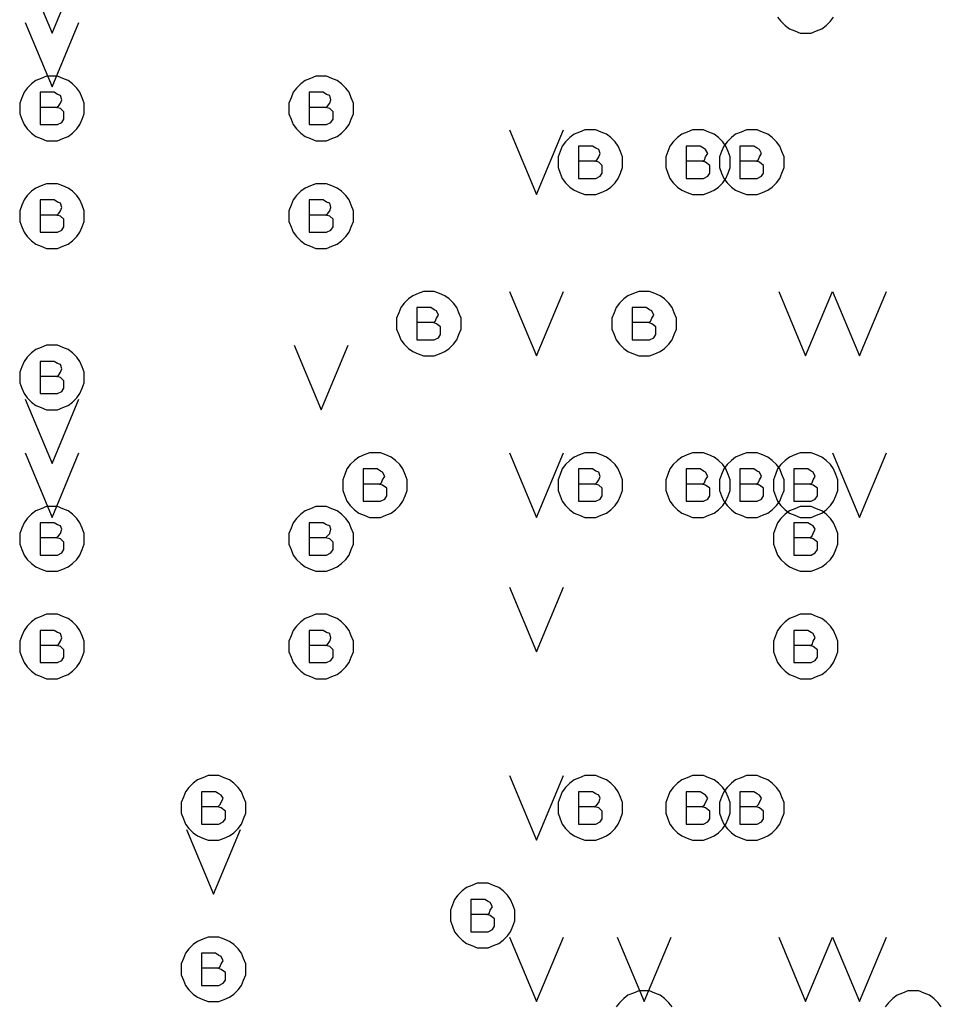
# Model space of a CAD drawing. Extents: x 28 to 61, y 25 to 46.
# Tile 9 of 61: x 35.1 to 35.9, y 31 to 31.9. Entities that reach past the tile are written whole.
import ezdxf

# ---------------------------------------------------------------- set-up
doc = ezdxf.new("R2010")
doc.units = 0
doc.layers.add('RVP8-TX_d_fab', color=2, linetype='CONTINUOUS')

msp = doc.modelspace()

# ---------------------------------------------------------------- linework, layer by layer
at = {"layer": 'RVP8-TX_d_fab'}
for points in [[(35.08, 31.99), (35.105, 31.93), (35.13, 31.99)], [(35.779, 31.945), (35.782, 31.941), (35.786, 31.937), (35.79, 31.934), (35.795, 31.932), (35.8, 31.93), (35.805, 31.93), (35.81, 31.93), (35.815, 31.932), (35.82, 31.934), (35.824, 31.937), (35.828, 31.941), (35.831, 31.945)], [(35.08, 31.94), (35.105, 31.88), (35.13, 31.94)], [(35.109, 31.861), (35.111, 31.862), (35.113, 31.865), (35.114, 31.868), (35.113, 31.872), (35.11, 31.873), (35.107, 31.875), (35.094, 31.875), (35.094, 31.845), (35.11, 31.845), (35.114, 31.847), (35.116, 31.85), (35.116, 31.854), (35.116, 31.857), (35.113, 31.86), (35.109, 31.861), (35.094, 31.861)], [(35.359, 31.861), (35.361, 31.862), (35.363, 31.865), (35.364, 31.868), (35.363, 31.872), (35.36, 31.873), (35.357, 31.875), (35.344, 31.875), (35.344, 31.845), (35.36, 31.845), (35.364, 31.847), (35.366, 31.85), (35.366, 31.854), (35.366, 31.857), (35.363, 31.86), (35.359, 31.861), (35.344, 31.861)], [(35.53, 31.84), (35.555, 31.78), (35.58, 31.84)], [(35.609, 31.811), (35.611, 31.812), (35.613, 31.815), (35.614, 31.818), (35.613, 31.822), (35.61, 31.823), (35.607, 31.825), (35.594, 31.825), (35.594, 31.795), (35.61, 31.795), (35.614, 31.797), (35.616, 31.8), (35.616, 31.804), (35.616, 31.807), (35.613, 31.81), (35.609, 31.811), (35.594, 31.811)], [(35.709, 31.811), (35.711, 31.812), (35.712, 31.815), (35.714, 31.818), (35.712, 31.822), (35.71, 31.823), (35.707, 31.825), (35.694, 31.825), (35.694, 31.795), (35.71, 31.795), (35.714, 31.797), (35.716, 31.8), (35.716, 31.804), (35.716, 31.807), (35.712, 31.81), (35.709, 31.811), (35.694, 31.811)], [(35.759, 31.811), (35.761, 31.812), (35.762, 31.815), (35.764, 31.818), (35.762, 31.822), (35.76, 31.823), (35.757, 31.825), (35.744, 31.825), (35.744, 31.795), (35.76, 31.795), (35.764, 31.797), (35.766, 31.8), (35.766, 31.804), (35.766, 31.807), (35.762, 31.81), (35.759, 31.811), (35.744, 31.811)], [(35.109, 31.761), (35.111, 31.762), (35.113, 31.765), (35.114, 31.768), (35.113, 31.772), (35.11, 31.773), (35.107, 31.775), (35.094, 31.775), (35.094, 31.745), (35.11, 31.745), (35.114, 31.747), (35.116, 31.75), (35.116, 31.754), (35.116, 31.757), (35.113, 31.76), (35.109, 31.761), (35.094, 31.761)], [(35.359, 31.761), (35.361, 31.762), (35.363, 31.765), (35.364, 31.768), (35.363, 31.772), (35.36, 31.773), (35.357, 31.775), (35.344, 31.775), (35.344, 31.745), (35.36, 31.745), (35.364, 31.747), (35.366, 31.75), (35.366, 31.754), (35.366, 31.757), (35.363, 31.76), (35.359, 31.761), (35.344, 31.761)], [(35.53, 31.69), (35.555, 31.63), (35.58, 31.69)], [(35.78, 31.69), (35.805, 31.63), (35.83, 31.69)], [(35.83, 31.69), (35.855, 31.63), (35.88, 31.69)], [(35.459, 31.661), (35.461, 31.662), (35.462, 31.665), (35.464, 31.668), (35.462, 31.672), (35.46, 31.673), (35.457, 31.675), (35.444, 31.675), (35.444, 31.645), (35.46, 31.645), (35.464, 31.647), (35.466, 31.65), (35.466, 31.654), (35.466, 31.657), (35.462, 31.66), (35.459, 31.661), (35.444, 31.661)], [(35.659, 31.661), (35.661, 31.662), (35.662, 31.665), (35.664, 31.668), (35.662, 31.672), (35.66, 31.673), (35.657, 31.675), (35.644, 31.675), (35.644, 31.645), (35.66, 31.645), (35.664, 31.647), (35.666, 31.65), (35.666, 31.654), (35.666, 31.657), (35.662, 31.66), (35.659, 31.661), (35.644, 31.661)], [(35.33, 31.64), (35.355, 31.58), (35.38, 31.64)], [(35.109, 31.611), (35.111, 31.612), (35.113, 31.615), (35.114, 31.618), (35.113, 31.622), (35.11, 31.623), (35.107, 31.625), (35.094, 31.625), (35.094, 31.595), (35.11, 31.595), (35.114, 31.597), (35.116, 31.6), (35.116, 31.604), (35.116, 31.607), (35.113, 31.61), (35.109, 31.611), (35.094, 31.611)], [(35.08, 31.59), (35.105, 31.53), (35.13, 31.59)], [(35.08, 31.54), (35.105, 31.48), (35.13, 31.54)], [(35.53, 31.54), (35.555, 31.48), (35.58, 31.54)], [(35.83, 31.54), (35.855, 31.48), (35.88, 31.54)], [(35.409, 31.511), (35.411, 31.512), (35.412, 31.515), (35.414, 31.518), (35.412, 31.522), (35.41, 31.523), (35.407, 31.525), (35.394, 31.525), (35.394, 31.495), (35.41, 31.495), (35.414, 31.497), (35.416, 31.5), (35.416, 31.504), (35.416, 31.507), (35.412, 31.51), (35.409, 31.511), (35.394, 31.511)], [(35.609, 31.511), (35.611, 31.512), (35.613, 31.515), (35.614, 31.518), (35.613, 31.522), (35.61, 31.523), (35.607, 31.525), (35.594, 31.525), (35.594, 31.495), (35.61, 31.495), (35.614, 31.497), (35.616, 31.5), (35.616, 31.504), (35.616, 31.507), (35.613, 31.51), (35.609, 31.511), (35.594, 31.511)], [(35.709, 31.511), (35.711, 31.512), (35.712, 31.515), (35.714, 31.518), (35.712, 31.522), (35.71, 31.523), (35.707, 31.525), (35.694, 31.525), (35.694, 31.495), (35.71, 31.495), (35.714, 31.497), (35.716, 31.5), (35.716, 31.504), (35.716, 31.507), (35.712, 31.51), (35.709, 31.511), (35.694, 31.511)], [(35.759, 31.511), (35.761, 31.512), (35.762, 31.515), (35.764, 31.518), (35.762, 31.522), (35.76, 31.523), (35.757, 31.525), (35.744, 31.525), (35.744, 31.495), (35.76, 31.495), (35.764, 31.497), (35.766, 31.5), (35.766, 31.504), (35.766, 31.507), (35.762, 31.51), (35.759, 31.511), (35.744, 31.511)], [(35.809, 31.511), (35.811, 31.512), (35.812, 31.515), (35.814, 31.518), (35.812, 31.522), (35.81, 31.523), (35.807, 31.525), (35.794, 31.525), (35.794, 31.495), (35.81, 31.495), (35.814, 31.497), (35.816, 31.5), (35.816, 31.504), (35.816, 31.507), (35.812, 31.51), (35.809, 31.511), (35.794, 31.511)], [(35.109, 31.461), (35.111, 31.463), (35.113, 31.465), (35.114, 31.469), (35.113, 31.472), (35.11, 31.473), (35.107, 31.475), (35.094, 31.475), (35.094, 31.445), (35.11, 31.445), (35.114, 31.447), (35.116, 31.45), (35.116, 31.454), (35.116, 31.457), (35.113, 31.46), (35.109, 31.461), (35.094, 31.461)], [(35.359, 31.461), (35.361, 31.463), (35.363, 31.465), (35.364, 31.469), (35.363, 31.472), (35.36, 31.473), (35.357, 31.475), (35.344, 31.475), (35.344, 31.445), (35.36, 31.445), (35.364, 31.447), (35.366, 31.45), (35.366, 31.454), (35.366, 31.457), (35.363, 31.46), (35.359, 31.461), (35.344, 31.461)], [(35.809, 31.461), (35.811, 31.463), (35.812, 31.465), (35.814, 31.469), (35.812, 31.472), (35.81, 31.473), (35.807, 31.475), (35.794, 31.475), (35.794, 31.445), (35.81, 31.445), (35.814, 31.447), (35.816, 31.45), (35.816, 31.454), (35.816, 31.457), (35.812, 31.46), (35.809, 31.461), (35.794, 31.461)], [(35.53, 31.415), (35.555, 31.355), (35.58, 31.415)], [(35.109, 31.361), (35.111, 31.362), (35.113, 31.365), (35.114, 31.368), (35.113, 31.372), (35.11, 31.373), (35.107, 31.375), (35.094, 31.375), (35.094, 31.345), (35.11, 31.345), (35.114, 31.347), (35.116, 31.35), (35.116, 31.354), (35.116, 31.357), (35.113, 31.36), (35.109, 31.361), (35.094, 31.361)], [(35.359, 31.361), (35.361, 31.362), (35.363, 31.365), (35.364, 31.368), (35.363, 31.372), (35.36, 31.373), (35.357, 31.375), (35.344, 31.375), (35.344, 31.345), (35.36, 31.345), (35.364, 31.347), (35.366, 31.35), (35.366, 31.354), (35.366, 31.357), (35.363, 31.36), (35.359, 31.361), (35.344, 31.361)], [(35.809, 31.361), (35.811, 31.362), (35.812, 31.365), (35.814, 31.368), (35.812, 31.372), (35.81, 31.373), (35.807, 31.375), (35.794, 31.375), (35.794, 31.345), (35.81, 31.345), (35.814, 31.347), (35.816, 31.35), (35.816, 31.354), (35.816, 31.357), (35.812, 31.36), (35.809, 31.361), (35.794, 31.361)], [(35.53, 31.24), (35.555, 31.18), (35.58, 31.24)], [(35.259, 31.211), (35.261, 31.213), (35.262, 31.215), (35.264, 31.219), (35.262, 31.222), (35.26, 31.223), (35.257, 31.225), (35.244, 31.225), (35.244, 31.195), (35.26, 31.195), (35.264, 31.197), (35.266, 31.2), (35.266, 31.204), (35.266, 31.207), (35.262, 31.21), (35.259, 31.211), (35.244, 31.211)], [(35.609, 31.211), (35.611, 31.213), (35.613, 31.215), (35.614, 31.219), (35.613, 31.222), (35.61, 31.223), (35.607, 31.225), (35.594, 31.225), (35.594, 31.195), (35.61, 31.195), (35.614, 31.197), (35.616, 31.2), (35.616, 31.204), (35.616, 31.207), (35.613, 31.21), (35.609, 31.211), (35.594, 31.211)], [(35.709, 31.211), (35.711, 31.213), (35.712, 31.215), (35.714, 31.219), (35.712, 31.222), (35.71, 31.223), (35.707, 31.225), (35.694, 31.225), (35.694, 31.195), (35.71, 31.195), (35.714, 31.197), (35.716, 31.2), (35.716, 31.204), (35.716, 31.207), (35.712, 31.21), (35.709, 31.211), (35.694, 31.211)], [(35.759, 31.211), (35.761, 31.213), (35.762, 31.215), (35.764, 31.219), (35.762, 31.222), (35.76, 31.223), (35.757, 31.225), (35.744, 31.225), (35.744, 31.195), (35.76, 31.195), (35.764, 31.197), (35.766, 31.2), (35.766, 31.204), (35.766, 31.207), (35.762, 31.21), (35.759, 31.211), (35.744, 31.211)], [(35.23, 31.19), (35.255, 31.13), (35.28, 31.19)], [(35.509, 31.111), (35.511, 31.112), (35.512, 31.115), (35.514, 31.118), (35.512, 31.122), (35.51, 31.123), (35.507, 31.125), (35.494, 31.125), (35.494, 31.095), (35.51, 31.095), (35.514, 31.097), (35.516, 31.1), (35.516, 31.104), (35.516, 31.107), (35.512, 31.11), (35.509, 31.111), (35.494, 31.111)], [(35.53, 31.09), (35.555, 31.03), (35.58, 31.09)], [(35.63, 31.09), (35.655, 31.03), (35.68, 31.09)], [(35.78, 31.09), (35.805, 31.03), (35.83, 31.09)], [(35.83, 31.09), (35.855, 31.03), (35.88, 31.09)], [(35.259, 31.061), (35.261, 31.062), (35.262, 31.065), (35.264, 31.068), (35.262, 31.072), (35.26, 31.073), (35.257, 31.075), (35.244, 31.075), (35.244, 31.045), (35.26, 31.045), (35.264, 31.047), (35.266, 31.05), (35.266, 31.054), (35.266, 31.057), (35.262, 31.06), (35.259, 31.061), (35.244, 31.061)], [(35.681, 31.025), (35.678, 31.029), (35.674, 31.033), (35.67, 31.036), (35.665, 31.038), (35.66, 31.04), (35.655, 31.04), (35.65, 31.04), (35.645, 31.038), (35.64, 31.036), (35.636, 31.033), (35.632, 31.029), (35.629, 31.025)], [(35.931, 31.025), (35.928, 31.029), (35.924, 31.033), (35.92, 31.036), (35.915, 31.038), (35.91, 31.04), (35.905, 31.04), (35.9, 31.04), (35.895, 31.038), (35.89, 31.036), (35.886, 31.033), (35.882, 31.029), (35.879, 31.025)]]:
    msp.add_lwpolyline(points, dxfattribs=at)
for points in [[(35.135, 31.86), (35.135, 31.865), (35.133, 31.87), (35.131, 31.875), (35.128, 31.879), (35.124, 31.883), (35.12, 31.886), (35.115, 31.888), (35.11, 31.89), (35.105, 31.89), (35.1, 31.89), (35.095, 31.888), (35.09, 31.886), (35.086, 31.883), (35.082, 31.879), (35.079, 31.875), (35.077, 31.87), (35.075, 31.865), (35.075, 31.86), (35.075, 31.855), (35.077, 31.85), (35.079, 31.845), (35.082, 31.841), (35.086, 31.837), (35.09, 31.834), (35.095, 31.832), (35.1, 31.83), (35.105, 31.83), (35.11, 31.83), (35.115, 31.832), (35.12, 31.834), (35.124, 31.837), (35.128, 31.841), (35.131, 31.845), (35.133, 31.85), (35.135, 31.855), (35.135, 31.86)], [(35.385, 31.86), (35.385, 31.865), (35.383, 31.87), (35.381, 31.875), (35.378, 31.879), (35.374, 31.883), (35.37, 31.886), (35.365, 31.888), (35.36, 31.89), (35.355, 31.89), (35.35, 31.89), (35.345, 31.888), (35.34, 31.886), (35.336, 31.883), (35.332, 31.879), (35.329, 31.875), (35.327, 31.87), (35.325, 31.865), (35.325, 31.86), (35.325, 31.855), (35.327, 31.85), (35.329, 31.845), (35.332, 31.841), (35.336, 31.837), (35.34, 31.834), (35.345, 31.832), (35.35, 31.83), (35.355, 31.83), (35.36, 31.83), (35.365, 31.832), (35.37, 31.834), (35.374, 31.837), (35.378, 31.841), (35.381, 31.845), (35.383, 31.85), (35.385, 31.855), (35.385, 31.86)], [(35.635, 31.81), (35.635, 31.815), (35.633, 31.82), (35.631, 31.825), (35.628, 31.829), (35.624, 31.833), (35.62, 31.836), (35.615, 31.838), (35.61, 31.84), (35.605, 31.84), (35.6, 31.84), (35.595, 31.838), (35.59, 31.836), (35.586, 31.833), (35.582, 31.829), (35.579, 31.825), (35.577, 31.82), (35.575, 31.815), (35.575, 31.81), (35.575, 31.805), (35.577, 31.8), (35.579, 31.795), (35.582, 31.791), (35.586, 31.787), (35.59, 31.784), (35.595, 31.782), (35.6, 31.78), (35.605, 31.78), (35.61, 31.78), (35.615, 31.782), (35.62, 31.784), (35.624, 31.787), (35.628, 31.791), (35.631, 31.795), (35.633, 31.8), (35.635, 31.805), (35.635, 31.81)], [(35.735, 31.81), (35.735, 31.815), (35.733, 31.82), (35.731, 31.825), (35.728, 31.829), (35.724, 31.833), (35.72, 31.836), (35.715, 31.838), (35.71, 31.84), (35.705, 31.84), (35.7, 31.84), (35.695, 31.838), (35.69, 31.836), (35.686, 31.833), (35.682, 31.829), (35.679, 31.825), (35.677, 31.82), (35.675, 31.815), (35.675, 31.81), (35.675, 31.805), (35.677, 31.8), (35.679, 31.795), (35.682, 31.791), (35.686, 31.787), (35.69, 31.784), (35.695, 31.782), (35.7, 31.78), (35.705, 31.78), (35.71, 31.78), (35.715, 31.782), (35.72, 31.784), (35.724, 31.787), (35.728, 31.791), (35.731, 31.795), (35.733, 31.8), (35.735, 31.805), (35.735, 31.81)], [(35.785, 31.81), (35.785, 31.815), (35.783, 31.82), (35.781, 31.825), (35.778, 31.829), (35.774, 31.833), (35.77, 31.836), (35.765, 31.838), (35.76, 31.84), (35.755, 31.84), (35.75, 31.84), (35.745, 31.838), (35.74, 31.836), (35.736, 31.833), (35.732, 31.829), (35.729, 31.825), (35.727, 31.82), (35.725, 31.815), (35.725, 31.81), (35.725, 31.805), (35.727, 31.8), (35.729, 31.795), (35.732, 31.791), (35.736, 31.787), (35.74, 31.784), (35.745, 31.782), (35.75, 31.78), (35.755, 31.78), (35.76, 31.78), (35.765, 31.782), (35.77, 31.784), (35.774, 31.787), (35.778, 31.791), (35.781, 31.795), (35.783, 31.8), (35.785, 31.805), (35.785, 31.81)], [(35.135, 31.76), (35.135, 31.765), (35.133, 31.77), (35.131, 31.775), (35.128, 31.779), (35.124, 31.783), (35.12, 31.786), (35.115, 31.788), (35.11, 31.79), (35.105, 31.79), (35.1, 31.79), (35.095, 31.788), (35.09, 31.786), (35.086, 31.783), (35.082, 31.779), (35.079, 31.775), (35.077, 31.77), (35.075, 31.765), (35.075, 31.76), (35.075, 31.755), (35.077, 31.75), (35.079, 31.745), (35.082, 31.741), (35.086, 31.737), (35.09, 31.734), (35.095, 31.732), (35.1, 31.73), (35.105, 31.73), (35.11, 31.73), (35.115, 31.732), (35.12, 31.734), (35.124, 31.737), (35.128, 31.741), (35.131, 31.745), (35.133, 31.75), (35.135, 31.755), (35.135, 31.76)], [(35.385, 31.76), (35.385, 31.765), (35.383, 31.77), (35.381, 31.775), (35.378, 31.779), (35.374, 31.783), (35.37, 31.786), (35.365, 31.788), (35.36, 31.79), (35.355, 31.79), (35.35, 31.79), (35.345, 31.788), (35.34, 31.786), (35.336, 31.783), (35.332, 31.779), (35.329, 31.775), (35.327, 31.77), (35.325, 31.765), (35.325, 31.76), (35.325, 31.755), (35.327, 31.75), (35.329, 31.745), (35.332, 31.741), (35.336, 31.737), (35.34, 31.734), (35.345, 31.732), (35.35, 31.73), (35.355, 31.73), (35.36, 31.73), (35.365, 31.732), (35.37, 31.734), (35.374, 31.737), (35.378, 31.741), (35.381, 31.745), (35.383, 31.75), (35.385, 31.755), (35.385, 31.76)], [(35.485, 31.66), (35.485, 31.665), (35.483, 31.67), (35.481, 31.675), (35.478, 31.679), (35.474, 31.683), (35.47, 31.686), (35.465, 31.688), (35.46, 31.69), (35.455, 31.69), (35.45, 31.69), (35.445, 31.688), (35.44, 31.686), (35.436, 31.683), (35.432, 31.679), (35.429, 31.675), (35.427, 31.67), (35.425, 31.665), (35.425, 31.66), (35.425, 31.655), (35.427, 31.65), (35.429, 31.645), (35.432, 31.641), (35.436, 31.637), (35.44, 31.634), (35.445, 31.632), (35.45, 31.63), (35.455, 31.63), (35.46, 31.63), (35.465, 31.632), (35.47, 31.634), (35.474, 31.637), (35.478, 31.641), (35.481, 31.645), (35.483, 31.65), (35.485, 31.655), (35.485, 31.66)], [(35.685, 31.66), (35.685, 31.665), (35.683, 31.67), (35.681, 31.675), (35.678, 31.679), (35.674, 31.683), (35.67, 31.686), (35.665, 31.688), (35.66, 31.69), (35.655, 31.69), (35.65, 31.69), (35.645, 31.688), (35.64, 31.686), (35.636, 31.683), (35.632, 31.679), (35.629, 31.675), (35.627, 31.67), (35.625, 31.665), (35.625, 31.66), (35.625, 31.655), (35.627, 31.65), (35.629, 31.645), (35.632, 31.641), (35.636, 31.637), (35.64, 31.634), (35.645, 31.632), (35.65, 31.63), (35.655, 31.63), (35.66, 31.63), (35.665, 31.632), (35.67, 31.634), (35.674, 31.637), (35.678, 31.641), (35.681, 31.645), (35.683, 31.65), (35.685, 31.655), (35.685, 31.66)], [(35.135, 31.61), (35.135, 31.615), (35.133, 31.62), (35.131, 31.625), (35.128, 31.629), (35.124, 31.633), (35.12, 31.636), (35.115, 31.638), (35.11, 31.64), (35.105, 31.64), (35.1, 31.64), (35.095, 31.638), (35.09, 31.636), (35.086, 31.633), (35.082, 31.629), (35.079, 31.625), (35.077, 31.62), (35.075, 31.615), (35.075, 31.61), (35.075, 31.605), (35.077, 31.6), (35.079, 31.595), (35.082, 31.591), (35.086, 31.587), (35.09, 31.584), (35.095, 31.582), (35.1, 31.58), (35.105, 31.58), (35.11, 31.58), (35.115, 31.582), (35.12, 31.584), (35.124, 31.587), (35.128, 31.591), (35.131, 31.595), (35.133, 31.6), (35.135, 31.605), (35.135, 31.61)], [(35.435, 31.51), (35.435, 31.515), (35.433, 31.52), (35.431, 31.525), (35.428, 31.529), (35.424, 31.533), (35.42, 31.536), (35.415, 31.538), (35.41, 31.54), (35.405, 31.54), (35.4, 31.54), (35.395, 31.538), (35.39, 31.536), (35.386, 31.533), (35.382, 31.529), (35.379, 31.525), (35.377, 31.52), (35.375, 31.515), (35.375, 31.51), (35.375, 31.505), (35.377, 31.5), (35.379, 31.495), (35.382, 31.491), (35.386, 31.487), (35.39, 31.484), (35.395, 31.482), (35.4, 31.48), (35.405, 31.48), (35.41, 31.48), (35.415, 31.482), (35.42, 31.484), (35.424, 31.487), (35.428, 31.491), (35.431, 31.495), (35.433, 31.5), (35.435, 31.505), (35.435, 31.51)], [(35.635, 31.51), (35.635, 31.515), (35.633, 31.52), (35.631, 31.525), (35.628, 31.529), (35.624, 31.533), (35.62, 31.536), (35.615, 31.538), (35.61, 31.54), (35.605, 31.54), (35.6, 31.54), (35.595, 31.538), (35.59, 31.536), (35.586, 31.533), (35.582, 31.529), (35.579, 31.525), (35.577, 31.52), (35.575, 31.515), (35.575, 31.51), (35.575, 31.505), (35.577, 31.5), (35.579, 31.495), (35.582, 31.491), (35.586, 31.487), (35.59, 31.484), (35.595, 31.482), (35.6, 31.48), (35.605, 31.48), (35.61, 31.48), (35.615, 31.482), (35.62, 31.484), (35.624, 31.487), (35.628, 31.491), (35.631, 31.495), (35.633, 31.5), (35.635, 31.505), (35.635, 31.51)], [(35.735, 31.51), (35.735, 31.515), (35.733, 31.52), (35.731, 31.525), (35.728, 31.529), (35.724, 31.533), (35.72, 31.536), (35.715, 31.538), (35.71, 31.54), (35.705, 31.54), (35.7, 31.54), (35.695, 31.538), (35.69, 31.536), (35.686, 31.533), (35.682, 31.529), (35.679, 31.525), (35.677, 31.52), (35.675, 31.515), (35.675, 31.51), (35.675, 31.505), (35.677, 31.5), (35.679, 31.495), (35.682, 31.491), (35.686, 31.487), (35.69, 31.484), (35.695, 31.482), (35.7, 31.48), (35.705, 31.48), (35.71, 31.48), (35.715, 31.482), (35.72, 31.484), (35.724, 31.487), (35.728, 31.491), (35.731, 31.495), (35.733, 31.5), (35.735, 31.505), (35.735, 31.51)], [(35.785, 31.51), (35.785, 31.515), (35.783, 31.52), (35.781, 31.525), (35.778, 31.529), (35.774, 31.533), (35.77, 31.536), (35.765, 31.538), (35.76, 31.54), (35.755, 31.54), (35.75, 31.54), (35.745, 31.538), (35.74, 31.536), (35.736, 31.533), (35.732, 31.529), (35.729, 31.525), (35.727, 31.52), (35.725, 31.515), (35.725, 31.51), (35.725, 31.505), (35.727, 31.5), (35.729, 31.495), (35.732, 31.491), (35.736, 31.487), (35.74, 31.484), (35.745, 31.482), (35.75, 31.48), (35.755, 31.48), (35.76, 31.48), (35.765, 31.482), (35.77, 31.484), (35.774, 31.487), (35.778, 31.491), (35.781, 31.495), (35.783, 31.5), (35.785, 31.505), (35.785, 31.51)], [(35.835, 31.51), (35.835, 31.515), (35.833, 31.52), (35.831, 31.525), (35.828, 31.529), (35.824, 31.533), (35.82, 31.536), (35.815, 31.538), (35.81, 31.54), (35.805, 31.54), (35.8, 31.54), (35.795, 31.538), (35.79, 31.536), (35.786, 31.533), (35.782, 31.529), (35.779, 31.525), (35.777, 31.52), (35.775, 31.515), (35.775, 31.51), (35.775, 31.505), (35.777, 31.5), (35.779, 31.495), (35.782, 31.491), (35.786, 31.487), (35.79, 31.484), (35.795, 31.482), (35.8, 31.48), (35.805, 31.48), (35.81, 31.48), (35.815, 31.482), (35.82, 31.484), (35.824, 31.487), (35.828, 31.491), (35.831, 31.495), (35.833, 31.5), (35.835, 31.505), (35.835, 31.51)], [(35.135, 31.46), (35.135, 31.465), (35.133, 31.47), (35.131, 31.475), (35.128, 31.479), (35.124, 31.483), (35.12, 31.486), (35.115, 31.488), (35.11, 31.49), (35.105, 31.49), (35.1, 31.49), (35.095, 31.488), (35.09, 31.486), (35.086, 31.483), (35.082, 31.479), (35.079, 31.475), (35.077, 31.47), (35.075, 31.465), (35.075, 31.46), (35.075, 31.455), (35.077, 31.45), (35.079, 31.445), (35.082, 31.441), (35.086, 31.437), (35.09, 31.434), (35.095, 31.432), (35.1, 31.43), (35.105, 31.43), (35.11, 31.43), (35.115, 31.432), (35.12, 31.434), (35.124, 31.437), (35.128, 31.441), (35.131, 31.445), (35.133, 31.45), (35.135, 31.455), (35.135, 31.46)], [(35.385, 31.46), (35.385, 31.465), (35.383, 31.47), (35.381, 31.475), (35.378, 31.479), (35.374, 31.483), (35.37, 31.486), (35.365, 31.488), (35.36, 31.49), (35.355, 31.49), (35.35, 31.49), (35.345, 31.488), (35.34, 31.486), (35.336, 31.483), (35.332, 31.479), (35.329, 31.475), (35.327, 31.47), (35.325, 31.465), (35.325, 31.46), (35.325, 31.455), (35.327, 31.45), (35.329, 31.445), (35.332, 31.441), (35.336, 31.437), (35.34, 31.434), (35.345, 31.432), (35.35, 31.43), (35.355, 31.43), (35.36, 31.43), (35.365, 31.432), (35.37, 31.434), (35.374, 31.437), (35.378, 31.441), (35.381, 31.445), (35.383, 31.45), (35.385, 31.455), (35.385, 31.46)], [(35.835, 31.46), (35.835, 31.465), (35.833, 31.47), (35.831, 31.475), (35.828, 31.479), (35.824, 31.483), (35.82, 31.486), (35.815, 31.488), (35.81, 31.49), (35.805, 31.49), (35.8, 31.49), (35.795, 31.488), (35.79, 31.486), (35.786, 31.483), (35.782, 31.479), (35.779, 31.475), (35.777, 31.47), (35.775, 31.465), (35.775, 31.46), (35.775, 31.455), (35.777, 31.45), (35.779, 31.445), (35.782, 31.441), (35.786, 31.437), (35.79, 31.434), (35.795, 31.432), (35.8, 31.43), (35.805, 31.43), (35.81, 31.43), (35.815, 31.432), (35.82, 31.434), (35.824, 31.437), (35.828, 31.441), (35.831, 31.445), (35.833, 31.45), (35.835, 31.455), (35.835, 31.46)], [(35.135, 31.36), (35.135, 31.365), (35.133, 31.37), (35.131, 31.375), (35.128, 31.379), (35.124, 31.383), (35.12, 31.386), (35.115, 31.388), (35.11, 31.39), (35.105, 31.39), (35.1, 31.39), (35.095, 31.388), (35.09, 31.386), (35.086, 31.383), (35.082, 31.379), (35.079, 31.375), (35.077, 31.37), (35.075, 31.365), (35.075, 31.36), (35.075, 31.355), (35.077, 31.35), (35.079, 31.345), (35.082, 31.341), (35.086, 31.337), (35.09, 31.334), (35.095, 31.332), (35.1, 31.33), (35.105, 31.33), (35.11, 31.33), (35.115, 31.332), (35.12, 31.334), (35.124, 31.337), (35.128, 31.341), (35.131, 31.345), (35.133, 31.35), (35.135, 31.355), (35.135, 31.36)], [(35.385, 31.36), (35.385, 31.365), (35.383, 31.37), (35.381, 31.375), (35.378, 31.379), (35.374, 31.383), (35.37, 31.386), (35.365, 31.388), (35.36, 31.39), (35.355, 31.39), (35.35, 31.39), (35.345, 31.388), (35.34, 31.386), (35.336, 31.383), (35.332, 31.379), (35.329, 31.375), (35.327, 31.37), (35.325, 31.365), (35.325, 31.36), (35.325, 31.355), (35.327, 31.35), (35.329, 31.345), (35.332, 31.341), (35.336, 31.337), (35.34, 31.334), (35.345, 31.332), (35.35, 31.33), (35.355, 31.33), (35.36, 31.33), (35.365, 31.332), (35.37, 31.334), (35.374, 31.337), (35.378, 31.341), (35.381, 31.345), (35.383, 31.35), (35.385, 31.355), (35.385, 31.36)], [(35.835, 31.36), (35.835, 31.365), (35.833, 31.37), (35.831, 31.375), (35.828, 31.379), (35.824, 31.383), (35.82, 31.386), (35.815, 31.388), (35.81, 31.39), (35.805, 31.39), (35.8, 31.39), (35.795, 31.388), (35.79, 31.386), (35.786, 31.383), (35.782, 31.379), (35.779, 31.375), (35.777, 31.37), (35.775, 31.365), (35.775, 31.36), (35.775, 31.355), (35.777, 31.35), (35.779, 31.345), (35.782, 31.341), (35.786, 31.337), (35.79, 31.334), (35.795, 31.332), (35.8, 31.33), (35.805, 31.33), (35.81, 31.33), (35.815, 31.332), (35.82, 31.334), (35.824, 31.337), (35.828, 31.341), (35.831, 31.345), (35.833, 31.35), (35.835, 31.355), (35.835, 31.36)], [(35.285, 31.21), (35.285, 31.215), (35.283, 31.22), (35.281, 31.225), (35.278, 31.229), (35.274, 31.233), (35.27, 31.236), (35.265, 31.238), (35.26, 31.24), (35.255, 31.24), (35.25, 31.24), (35.245, 31.238), (35.24, 31.236), (35.236, 31.233), (35.232, 31.229), (35.229, 31.225), (35.227, 31.22), (35.225, 31.215), (35.225, 31.21), (35.225, 31.205), (35.227, 31.2), (35.229, 31.195), (35.232, 31.191), (35.236, 31.187), (35.24, 31.184), (35.245, 31.182), (35.25, 31.18), (35.255, 31.18), (35.26, 31.18), (35.265, 31.182), (35.27, 31.184), (35.274, 31.187), (35.278, 31.191), (35.281, 31.195), (35.283, 31.2), (35.285, 31.205), (35.285, 31.21)], [(35.635, 31.21), (35.635, 31.215), (35.633, 31.22), (35.631, 31.225), (35.628, 31.229), (35.624, 31.233), (35.62, 31.236), (35.615, 31.238), (35.61, 31.24), (35.605, 31.24), (35.6, 31.24), (35.595, 31.238), (35.59, 31.236), (35.586, 31.233), (35.582, 31.229), (35.579, 31.225), (35.577, 31.22), (35.575, 31.215), (35.575, 31.21), (35.575, 31.205), (35.577, 31.2), (35.579, 31.195), (35.582, 31.191), (35.586, 31.187), (35.59, 31.184), (35.595, 31.182), (35.6, 31.18), (35.605, 31.18), (35.61, 31.18), (35.615, 31.182), (35.62, 31.184), (35.624, 31.187), (35.628, 31.191), (35.631, 31.195), (35.633, 31.2), (35.635, 31.205), (35.635, 31.21)], [(35.735, 31.21), (35.735, 31.215), (35.733, 31.22), (35.731, 31.225), (35.728, 31.229), (35.724, 31.233), (35.72, 31.236), (35.715, 31.238), (35.71, 31.24), (35.705, 31.24), (35.7, 31.24), (35.695, 31.238), (35.69, 31.236), (35.686, 31.233), (35.682, 31.229), (35.679, 31.225), (35.677, 31.22), (35.675, 31.215), (35.675, 31.21), (35.675, 31.205), (35.677, 31.2), (35.679, 31.195), (35.682, 31.191), (35.686, 31.187), (35.69, 31.184), (35.695, 31.182), (35.7, 31.18), (35.705, 31.18), (35.71, 31.18), (35.715, 31.182), (35.72, 31.184), (35.724, 31.187), (35.728, 31.191), (35.731, 31.195), (35.733, 31.2), (35.735, 31.205), (35.735, 31.21)], [(35.785, 31.21), (35.785, 31.215), (35.783, 31.22), (35.781, 31.225), (35.778, 31.229), (35.774, 31.233), (35.77, 31.236), (35.765, 31.238), (35.76, 31.24), (35.755, 31.24), (35.75, 31.24), (35.745, 31.238), (35.74, 31.236), (35.736, 31.233), (35.732, 31.229), (35.729, 31.225), (35.727, 31.22), (35.725, 31.215), (35.725, 31.21), (35.725, 31.205), (35.727, 31.2), (35.729, 31.195), (35.732, 31.191), (35.736, 31.187), (35.74, 31.184), (35.745, 31.182), (35.75, 31.18), (35.755, 31.18), (35.76, 31.18), (35.765, 31.182), (35.77, 31.184), (35.774, 31.187), (35.778, 31.191), (35.781, 31.195), (35.783, 31.2), (35.785, 31.205), (35.785, 31.21)], [(35.535, 31.11), (35.535, 31.115), (35.533, 31.12), (35.531, 31.125), (35.528, 31.129), (35.524, 31.133), (35.52, 31.136), (35.515, 31.138), (35.51, 31.14), (35.505, 31.14), (35.5, 31.14), (35.495, 31.138), (35.49, 31.136), (35.486, 31.133), (35.482, 31.129), (35.479, 31.125), (35.477, 31.12), (35.475, 31.115), (35.475, 31.11), (35.475, 31.105), (35.477, 31.1), (35.479, 31.095), (35.482, 31.091), (35.486, 31.087), (35.49, 31.084), (35.495, 31.082), (35.5, 31.08), (35.505, 31.08), (35.51, 31.08), (35.515, 31.082), (35.52, 31.084), (35.524, 31.087), (35.528, 31.091), (35.531, 31.095), (35.533, 31.1), (35.535, 31.105), (35.535, 31.11)], [(35.285, 31.06), (35.285, 31.065), (35.283, 31.07), (35.281, 31.075), (35.278, 31.079), (35.274, 31.083), (35.27, 31.086), (35.265, 31.088), (35.26, 31.09), (35.255, 31.09), (35.25, 31.09), (35.245, 31.088), (35.24, 31.086), (35.236, 31.083), (35.232, 31.079), (35.229, 31.075), (35.227, 31.07), (35.225, 31.065), (35.225, 31.06), (35.225, 31.055), (35.227, 31.05), (35.229, 31.045), (35.232, 31.041), (35.236, 31.037), (35.24, 31.034), (35.245, 31.032), (35.25, 31.03), (35.255, 31.03), (35.26, 31.03), (35.265, 31.032), (35.27, 31.034), (35.274, 31.037), (35.278, 31.041), (35.281, 31.045), (35.283, 31.05), (35.285, 31.055), (35.285, 31.06)]]:
    msp.add_lwpolyline(points, close=True, dxfattribs=at)

doc.saveas('drawing.dxf')
